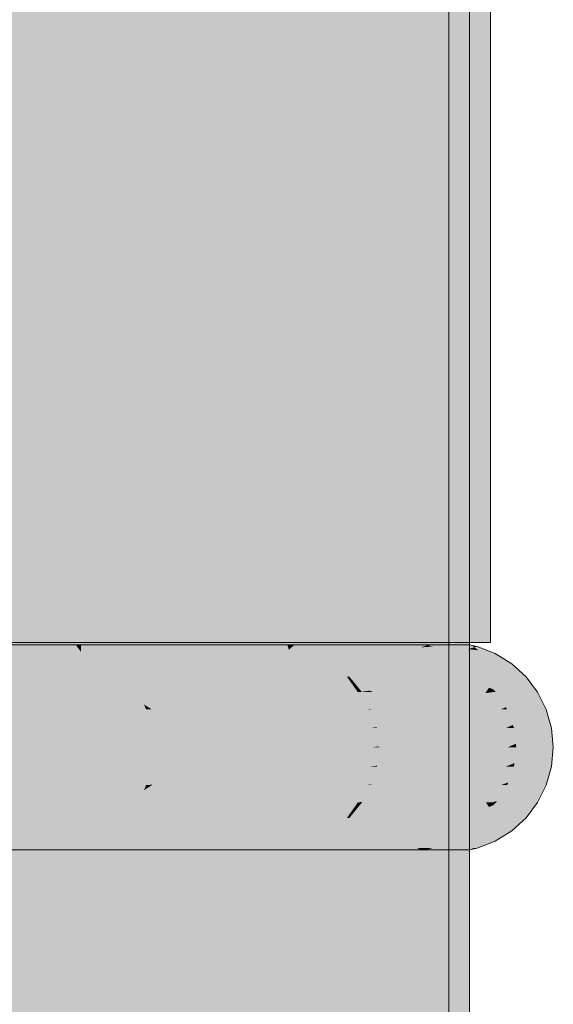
# Model space of a CAD drawing. Extents: x -299 to 601, y -39 to 381.
# Tile 140 of 252: x -132.85 to -132.595, y 143.136 to 143.606. Entities that reach past the tile are written whole.
import ezdxf

# ---------------------------------------------------------------- set-up
doc = ezdxf.new("R2010")
doc.units = 0
doc.layers.get('0').update_dxf_attribs({"lineweight": 35})
for name, color, linetype, lineweight, true_color in [('L_Bauteil', 7, 'Continuous', 5, 0xababab), ('L_Bauteil-Shading', 7, 'Continuous', 5, 0xababab), ('L_Zuluft', 6, 'Continuous', 5, 0xff00ff), ('L_Zuluft-Shading', 6, 'Continuous', 5, 0xff00ff)]:
    doc.layers.add(name, color=color, linetype=linetype, lineweight=lineweight, true_color=true_color)

# ---------------------------------------------------------------- blocks, each defined once
blk = doc.blocks.new('Shading-A06HSX5GNL', base_point=(-134.21442, 137.3093))
at = {"layer": 'L_Bauteil-Shading', "color": 253, "true_color": 0x9ca2aa}
for points in [[(-132.84406, 143.49028), (-132.84406, 144.30827), (-132.9816, 143.44373), (-132.99826, 144.30827)], [(-132.9816, 143.44373), (-132.98076, 143.40018), (-132.84406, 143.49028), (-132.84406, 143.44099)], [(-132.84406, 143.44099), (-132.98076, 143.40018), (-132.84406, 143.39745), (-132.98006, 143.36366)], [(-132.98006, 143.36366), (-132.97379, 143.03857), (-132.84406, 143.39745), (-132.84406, 142.93602)]]:
    blk.add_solid(points, dxfattribs=at)
at = {"layer": 'L_Bauteil-Shading', "color": 252, "true_color": 0x8c9299}
for points in [[(-132.83241, 143.49605), (-132.84406, 144.30827), (-132.84406, 143.49028)], [(-132.72946, 143.54706), (-132.72946, 144.30827), (-132.83241, 143.49605), (-132.84406, 144.30827)], [(-132.84294, 143.64503), (-132.79768, 143.50949), (-132.81589, 144.30827), (-132.76225, 143.98936)], [(-132.79768, 143.50949), (-132.73871, 143.33286), (-132.76225, 143.98936), (-132.73871, 143.84932)], [(-132.85237, 143.33537), (-132.83815, 143.30798), (-132.85237, 143.67325), (-132.84294, 143.64503)], [(-132.83815, 143.30798), (-132.81575, 143.26482), (-132.84294, 143.64503), (-132.79768, 143.50949)], [(-132.83241, 143.49605), (-132.83171, 143.44664), (-132.72946, 143.54706), (-132.72946, 143.49352)], [(-132.81575, 143.26482), (-132.73871, 143.11633), (-132.79768, 143.50949), (-132.73871, 143.33286)], [(-132.84406, 143.49028), (-132.84406, 143.44099), (-132.83241, 143.49605), (-132.83171, 143.44664)], [(-132.83171, 143.44664), (-132.82405, 142.91176), (-132.72946, 143.49352), (-132.72946, 142.79697)], [(-132.84406, 143.44099), (-132.84406, 142.93602), (-132.83171, 143.44664), (-132.82405, 142.91176)], [(-132.85237, 143.30411), (-132.83774, 143.27814), (-132.85237, 143.33537), (-132.83815, 143.30798)], [(-132.83774, 143.27814), (-132.81743, 143.2421), (-132.83815, 143.30798), (-132.81575, 143.26482)], [(-132.85237, 143.14163), (-132.83548, 143.1199), (-132.85237, 143.30411), (-132.83774, 143.27814)], [(-132.82724, 143.1093), (-132.81743, 143.2421), (-132.83548, 143.1199), (-132.83774, 143.27814)], [(-132.81743, 143.2421), (-132.73871, 143.10237), (-132.81575, 143.26482), (-132.73871, 143.11633)], [(-132.82724, 143.1093), (-132.73871, 142.99539), (-132.81743, 143.2421), (-132.73871, 143.10237)], [(-132.85237, 143.07436), (-132.83458, 143.05594), (-132.85237, 143.14163), (-132.83548, 143.1199)]]:
    blk.add_solid(points, dxfattribs=at)
at = {"layer": 'L_Bauteil-Shading', "color": 8, "true_color": 0x7b8086}
for points in [[(-132.72404, 144.29883), (-132.73871, 144.30827), (-132.67851, 143.21826), (-132.70901, 143.53813)], [(-132.70901, 143.53813), (-132.73871, 144.30827), (-132.72121, 143.66591)], [(-132.72946, 144.30827), (-132.72946, 143.54706), (-132.72435, 143.72862), (-132.72435, 143.55136)], [(-132.72435, 144.30827), (-132.71884, 143.30785), (-132.65891, 144.30827), (-132.65891, 143.30696)], [(-132.72435, 143.72862), (-132.72064, 143.30788), (-132.72435, 144.30827), (-132.71884, 143.30785)], [(-132.66872, 143.11559), (-132.66872, 144.26315), (-132.67851, 143.21826), (-132.72404, 144.29883)], [(-132.73871, 143.33286), (-132.72975, 143.28561), (-132.73871, 143.84932), (-132.73428, 143.80296)], [(-132.72975, 143.28561), (-132.70767, 143.16902), (-132.73428, 143.80296), (-132.72121, 143.66591)], [(-132.72435, 143.72862), (-132.72435, 143.30792), (-132.72064, 143.30788)], [(-132.70767, 143.16902), (-132.6915, 143.08362), (-132.72121, 143.66591), (-132.70901, 143.53813)], [(-132.72946, 143.54706), (-132.72946, 142.79697), (-132.72435, 143.55136), (-132.72435, 142.78603)], [(-132.70901, 143.53813), (-132.6915, 143.08362), (-132.66872, 143.11559), (-132.66872, 142.96329)], [(-132.73871, 143.11633), (-132.72795, 143.07986), (-132.73871, 143.33286), (-132.72975, 143.28561)], [(-132.72064, 143.30788), (-132.72435, 143.30792), (-132.71977, 143.20871), (-132.72435, 143.20863)], [(-132.71884, 143.30785), (-132.72064, 143.30788), (-132.71831, 143.20872), (-132.71977, 143.20871)], [(-132.65891, 143.30696), (-132.71884, 143.30785), (-132.65891, 143.20959), (-132.71831, 143.20872)], [(-132.72795, 143.07986), (-132.70293, 142.99495), (-132.72975, 143.28561), (-132.70767, 143.16902)], [(-132.72435, 143.20863), (-132.72435, 142.78603), (-132.71977, 143.20871), (-132.71588, 142.76791)], [(-132.71977, 143.20871), (-132.71588, 142.76791), (-132.71831, 143.20872)], [(-132.71831, 143.20872), (-132.71588, 142.76791), (-132.65891, 143.20959), (-132.65891, 142.64607)], [(-132.70293, 142.99495), (-132.68585, 142.93697), (-132.70767, 143.16902), (-132.6915, 143.08362)]]:
    blk.add_solid(points, dxfattribs=at)
at = {"layer": 'L_Bauteil-Shading', "color": 251, "true_color": 0x686d72}
for points in [[(-132.66855, 144.25389), (-132.65245, 143.32668), (-132.64508, 144.30827), (-132.64508, 143.31993)], [(-132.64206, 143.31447), (-132.65891, 144.30827), (-132.65451, 143.30893)], [(-132.63507, 144.30827), (-132.65891, 144.30827), (-132.63507, 143.31757), (-132.64206, 143.31447)], [(-132.65451, 143.30893), (-132.65891, 144.30827), (-132.65593, 143.30829)], [(-132.65593, 143.30829), (-132.65891, 144.30827), (-132.65891, 143.30696)], [(-132.66481, 142.98978), (-132.66855, 144.25389), (-132.66872, 143.11559), (-132.66872, 144.26315)], [(-132.65518, 142.75287), (-132.6534, 142.74283), (-132.65576, 142.75842), (-132.66855, 144.25389)], [(-132.66855, 144.25389), (-132.64761, 142.71715), (-132.64761, 143.04858)], [(-132.66855, 144.25389), (-132.6534, 142.74283), (-132.64761, 142.71715), (-132.64986, 142.72289)], [(-132.65921, 142.80869), (-132.66855, 144.25389), (-132.66481, 142.98978)], [(-132.65921, 142.80869), (-132.65665, 142.767), (-132.66855, 144.25389), (-132.65576, 142.75842)], [(-132.64508, 143.31993), (-132.65245, 143.32668), (-132.64508, 143.19664), (-132.6501, 143.19202)], [(-132.64206, 143.31447), (-132.63507, 142.90225), (-132.63507, 143.31757)], [(-132.63507, 142.90225), (-132.64206, 143.31447), (-132.65137, 142.59648), (-132.65451, 143.30893)], [(-132.70576, 143.30637), (-132.71538, 143.30637), (-132.68759, 143.30424), (-132.70735, 143.30304)], [(-132.68759, 143.30424), (-132.65819, 143.30603), (-132.70576, 143.30637), (-132.65739, 143.30637)], [(-132.68759, 143.30424), (-132.66478, 143.30316), (-132.66096, 143.30586)], [(-132.66507, 143.30304), (-132.6441, 143.30304), (-132.65819, 143.30603), (-132.65257, 143.30637)], [(-132.66478, 143.30316), (-132.65819, 143.30603), (-132.66096, 143.30586)], [(-132.65891, 142.64607), (-132.65385, 142.61281), (-132.65891, 143.30696), (-132.65593, 143.30829)], [(-132.65819, 143.30603), (-132.65257, 143.30637), (-132.65739, 143.30637)], [(-132.65385, 142.61281), (-132.65137, 142.59648), (-132.65593, 143.30829), (-132.65451, 143.30893)], [(-132.68759, 143.30424), (-132.70735, 143.30304), (-132.67732, 143.30304)], [(-132.68759, 143.30424), (-132.67732, 143.30304), (-132.66478, 143.30316), (-132.66507, 143.30304)], [(-132.67732, 143.21352), (-132.70735, 143.21352), (-132.69939, 143.21094), (-132.71538, 143.21019)], [(-132.69939, 143.21094), (-132.70576, 143.21019), (-132.66367, 143.2126), (-132.66023, 143.21019)], [(-132.69939, 143.21094), (-132.66302, 143.21263), (-132.67732, 143.21352), (-132.66507, 143.21352)], [(-132.66302, 143.21263), (-132.6441, 143.21352), (-132.66507, 143.21352)], [(-132.66023, 143.21019), (-132.65739, 143.21019), (-132.66367, 143.2126), (-132.66302, 143.21263)], [(-132.65739, 143.21019), (-132.65257, 143.21019), (-132.66302, 143.21263), (-132.6441, 143.21352)], [(-132.69939, 143.21094), (-132.71538, 143.21019), (-132.70576, 143.21019)], [(-132.6501, 143.19202), (-132.64508, 142.90225), (-132.64508, 143.19664)]]:
    blk.add_solid(points, dxfattribs=at)
at = {"layer": 'L_Bauteil-Shading', "color": 8, "true_color": 0x6d7177}
for points in [[(-132.8454, 143.30637), (-132.84406, 143.30649), (-132.95598, 143.30637), (-132.87259, 143.30693)], [(-132.83548, 143.30717), (-132.83427, 143.30727), (-132.87259, 143.30693), (-132.89464, 143.30727)], [(-132.84406, 143.30649), (-132.83548, 143.30717), (-132.87259, 143.30693)], [(-132.81767, 143.30637), (-132.8208, 143.30727), (-132.8454, 143.30637), (-132.83548, 143.30717)], [(-132.8208, 143.30727), (-132.83427, 143.30727), (-132.83548, 143.30717)], [(-132.67732, 143.30304), (-132.70735, 143.30304), (-132.66679, 143.30107), (-132.70004, 143.29819)], [(-132.66679, 143.30107), (-132.70004, 143.29819), (-132.65138, 143.29819)], [(-132.66507, 143.30304), (-132.67732, 143.30304), (-132.66766, 143.30122)], [(-132.66679, 143.30107), (-132.6441, 143.30304), (-132.66766, 143.30122), (-132.66507, 143.30304)], [(-132.6364, 143.29819), (-132.6441, 143.30304), (-132.65138, 143.29819), (-132.66679, 143.30107)], [(-132.65138, 143.21838), (-132.70004, 143.21838), (-132.66002, 143.21677), (-132.70735, 143.21352)], [(-132.66002, 143.21677), (-132.70735, 143.21352), (-132.67732, 143.21352)], [(-132.66507, 143.21352), (-132.66002, 143.21677), (-132.66766, 143.21533)], [(-132.66507, 143.21352), (-132.6441, 143.21352), (-132.66002, 143.21677), (-132.6364, 143.21838)], [(-132.6364, 143.21838), (-132.65138, 143.21838), (-132.66002, 143.21677)], [(-132.67732, 143.21352), (-132.66507, 143.21352), (-132.66766, 143.21533)], [(-132.95598, 143.21019), (-132.95871, 143.20929), (-132.8454, 143.21019), (-132.84337, 143.21002)], [(-132.84337, 143.21002), (-132.85045, 143.20998), (-132.83427, 143.20929), (-132.89464, 143.20929)], [(-132.84337, 143.21002), (-132.81767, 143.21019), (-132.8454, 143.21019)], [(-132.83427, 143.20929), (-132.8208, 143.20929), (-132.84337, 143.21002), (-132.81767, 143.21019)]]:
    blk.add_solid(points, dxfattribs=at)
at = {"layer": 'L_Bauteil-Shading', "color": 8, "true_color": 0x74797f}
for points in [[(-132.8454, 143.30637), (-132.95598, 143.30637), (-132.84973, 143.30582), (-132.95592, 143.30634)], [(-132.95592, 143.30634), (-132.94963, 143.30304), (-132.84126, 143.30577)], [(-132.81036, 143.30304), (-132.8161, 143.30565), (-132.94963, 143.30304), (-132.84126, 143.30577)], [(-132.84126, 143.30577), (-132.81767, 143.30637), (-132.84973, 143.30582), (-132.8454, 143.30637)], [(-132.8161, 143.30565), (-132.81767, 143.30637), (-132.84126, 143.30577)], [(-132.68912, 143.28783), (-132.69249, 143.29196), (-132.69141, 143.28874), (-132.69368, 143.29196)], [(-132.68285, 143.28531), (-132.6297, 143.29196), (-132.68912, 143.28783), (-132.69249, 143.29196)], [(-132.6824, 143.28513), (-132.6297, 143.29196), (-132.68285, 143.28531)], [(-132.6297, 143.29196), (-132.6824, 143.28513), (-132.62726, 143.28461), (-132.68108, 143.28461)], [(-132.6297, 143.29196), (-132.62726, 143.28461), (-132.62582, 143.28674)], [(-132.68669, 143.28482), (-132.68912, 143.28783), (-132.68849, 143.28461), (-132.69141, 143.28874)], [(-132.68669, 143.28482), (-132.68285, 143.28531), (-132.68912, 143.28783)], [(-132.62726, 143.28461), (-132.62424, 143.28461), (-132.62582, 143.28674)], [(-132.68669, 143.28482), (-132.68849, 143.28461), (-132.68651, 143.28461)], [(-132.68669, 143.28482), (-132.68651, 143.28461), (-132.68285, 143.28531), (-132.6824, 143.28513)], [(-132.6824, 143.28513), (-132.68651, 143.28461), (-132.68108, 143.28461)], [(-132.69249, 143.22459), (-132.6297, 143.22459), (-132.62706, 143.23166), (-132.62582, 143.22981)], [(-132.69249, 143.22459), (-132.62706, 143.23166), (-132.69237, 143.22473)], [(-132.68912, 143.22874), (-132.69237, 143.22473), (-132.62726, 143.23196), (-132.62706, 143.23166)], [(-132.68912, 143.22874), (-132.68651, 143.23196), (-132.69141, 143.22783), (-132.68849, 143.23196)], [(-132.68912, 143.22874), (-132.62726, 143.23196), (-132.68108, 143.23196)], [(-132.68651, 143.23196), (-132.68912, 143.22874), (-132.68108, 143.23196)], [(-132.62706, 143.23166), (-132.62424, 143.23196), (-132.62726, 143.23196)], [(-132.62582, 143.22981), (-132.62424, 143.23196), (-132.62706, 143.23166)], [(-132.69237, 143.22473), (-132.68912, 143.22874), (-132.69368, 143.22459), (-132.69141, 143.22783)], [(-132.69237, 143.22473), (-132.69368, 143.22459), (-132.69249, 143.22459)], [(-132.94963, 143.21352), (-132.95598, 143.21019), (-132.81036, 143.21352)], [(-132.8161, 143.21091), (-132.81036, 143.21352), (-132.95424, 143.21024)], [(-132.95598, 143.21019), (-132.8454, 143.21019), (-132.95424, 143.21024), (-132.84973, 143.21074)], [(-132.8454, 143.21019), (-132.81767, 143.21019), (-132.84973, 143.21074), (-132.8161, 143.21091)]]:
    blk.add_solid(points, dxfattribs=at)
at = {"layer": 'L_Bauteil-Shading', "color": 253, "true_color": 0x999fa7}
for points in [[(-132.87289, 143.27026), (-132.83714, 143.29565), (-132.87289, 143.30727), (-132.84639, 143.30727)], [(-132.84639, 143.30727), (-132.83714, 143.29565), (-132.82332, 143.30727), (-132.82246, 143.30609)], [(-132.83714, 143.29565), (-132.8208, 143.27515), (-132.82246, 143.30609), (-132.8208, 143.30383)], [(-132.82246, 143.30609), (-132.8208, 143.30727), (-132.82332, 143.30727)], [(-132.8208, 143.30383), (-132.8208, 143.30727), (-132.82246, 143.30609)], [(-132.87289, 143.25757), (-132.83714, 143.29565), (-132.87289, 143.27026)], [(-132.83714, 143.29565), (-132.87289, 143.25757), (-132.8208, 143.20929), (-132.87289, 143.20929)], [(-132.83714, 143.29565), (-132.8208, 143.20929), (-132.8208, 143.27515)]]:
    blk.add_solid(points, dxfattribs=at)
at = {"layer": 'L_Bauteil-Shading', "color": 252, "true_color": 0x8a8f97}
for points in [[(-132.8208, 143.30383), (-132.72217, 143.30727), (-132.8208, 143.30727)], [(-132.8208, 143.30383), (-132.7896, 143.23927), (-132.72217, 143.30727), (-132.72141, 143.30478)], [(-132.72141, 143.30478), (-132.71881, 143.30727), (-132.72217, 143.30727)], [(-132.71881, 143.29645), (-132.71881, 143.30727), (-132.72141, 143.30478)], [(-132.79784, 143.23137), (-132.7896, 143.23927), (-132.8208, 143.27515), (-132.8208, 143.30383)], [(-132.7896, 143.23927), (-132.71881, 143.29645), (-132.72141, 143.30478)], [(-132.7896, 143.23927), (-132.7751, 143.20929), (-132.71881, 143.29645), (-132.71881, 143.20929)], [(-132.8208, 143.27515), (-132.8208, 143.20929), (-132.79784, 143.23137)], [(-132.78624, 143.20929), (-132.7751, 143.20929), (-132.79784, 143.23137), (-132.7896, 143.23927)], [(-132.79784, 143.23137), (-132.8208, 143.20929), (-132.78624, 143.20929)]]:
    blk.add_solid(points, dxfattribs=at)
at = {"layer": 'L_Bauteil-Shading', "color": 8, "true_color": 0x696e73}
for points in [[(-132.76724, 143.30727), (-132.8208, 143.30727), (-132.74896, 143.30699), (-132.81767, 143.30637)], [(-132.81767, 143.30637), (-132.74141, 143.30637), (-132.74896, 143.30699), (-132.7328, 143.30675)], [(-132.7234, 143.30724), (-132.7236, 143.30727), (-132.74896, 143.30699), (-132.76724, 143.30727)], [(-132.7328, 143.30675), (-132.72742, 143.30699), (-132.74896, 143.30699), (-132.72589, 143.30721)], [(-132.71922, 143.30637), (-132.72318, 143.30717), (-132.74141, 143.30637)], [(-132.72742, 143.30699), (-132.72318, 143.30717), (-132.72589, 143.30721), (-132.7234, 143.30724)], [(-132.71881, 143.30727), (-132.7236, 143.30727), (-132.7234, 143.30724)], [(-132.71538, 143.30637), (-132.71881, 143.30727), (-132.71922, 143.30637), (-132.7234, 143.30724)], [(-132.74141, 143.21019), (-132.81767, 143.21019), (-132.73721, 143.21001), (-132.8208, 143.20929)], [(-132.7328, 143.20981), (-132.73721, 143.21001), (-132.76724, 143.20929), (-132.8208, 143.20929)], [(-132.72543, 143.20929), (-132.72742, 143.20956), (-132.76724, 143.20929), (-132.7328, 143.20981)], [(-132.71922, 143.21019), (-132.74141, 143.21019), (-132.71939, 143.21016), (-132.73721, 143.21001)], [(-132.71939, 143.21016), (-132.73721, 143.21001), (-132.72318, 143.20938)], [(-132.72318, 143.20938), (-132.72742, 143.20956), (-132.7236, 143.20929), (-132.72543, 143.20929)], [(-132.7236, 143.20929), (-132.71881, 143.20929), (-132.71939, 143.21016), (-132.71538, 143.21019)], [(-132.71939, 143.21016), (-132.71538, 143.21019), (-132.71922, 143.21019)]]:
    blk.add_solid(points, dxfattribs=at)
at = {"layer": 'L_Bauteil-Shading', "color": 8, "true_color": 0x6e7379}
for points in [[(-132.8161, 143.30565), (-132.74547, 143.30609), (-132.81767, 143.30637), (-132.74141, 143.30637)], [(-132.7982, 143.30347), (-132.7673, 143.30455), (-132.8161, 143.30565), (-132.74547, 143.30609)], [(-132.8161, 143.30565), (-132.81036, 143.30304), (-132.7982, 143.30347)], [(-132.78876, 143.30304), (-132.70898, 143.30304), (-132.7673, 143.30455), (-132.71884, 143.30624)], [(-132.7673, 143.30455), (-132.71884, 143.30624), (-132.74547, 143.30609)], [(-132.74547, 143.30609), (-132.71884, 143.30624), (-132.74141, 143.30637), (-132.71922, 143.30637)], [(-132.71538, 143.30637), (-132.71922, 143.30637), (-132.71884, 143.30624)], [(-132.70735, 143.30304), (-132.71538, 143.30637), (-132.70898, 143.30304), (-132.71884, 143.30624)], [(-132.7982, 143.30347), (-132.81036, 143.30304), (-132.79472, 143.30304)], [(-132.79472, 143.30304), (-132.78876, 143.30304), (-132.7982, 143.30347), (-132.7673, 143.30455)], [(-132.81767, 143.21019), (-132.76431, 143.21181), (-132.8161, 143.21091), (-132.76799, 143.21207)], [(-132.76431, 143.21181), (-132.81767, 143.21019), (-132.74141, 143.21019)], [(-132.8161, 143.21091), (-132.76799, 143.21207), (-132.79472, 143.21352), (-132.78876, 143.21352)], [(-132.79472, 143.21352), (-132.81036, 143.21352), (-132.8161, 143.21091)], [(-132.76799, 143.21207), (-132.70915, 143.21347), (-132.78876, 143.21352), (-132.70898, 143.21352)], [(-132.76431, 143.21181), (-132.70915, 143.21347), (-132.76799, 143.21207)], [(-132.71922, 143.21019), (-132.70915, 143.21347), (-132.74141, 143.21019), (-132.76431, 143.21181)], [(-132.71538, 143.21019), (-132.70735, 143.21352), (-132.71922, 143.21019), (-132.70915, 143.21347)], [(-132.70735, 143.21352), (-132.70898, 143.21352), (-132.70915, 143.21347)]]:
    blk.add_solid(points, dxfattribs=at)
at = {"layer": 'L_Bauteil-Shading', "color": 8, "true_color": 0x797e85}
for points in [[(-132.7067, 143.22824), (-132.71881, 143.30727), (-132.71881, 143.29645)], [(-132.7067, 143.22824), (-132.67426, 143.27901), (-132.71881, 143.30727), (-132.67679, 143.30727)], [(-132.67679, 143.30727), (-132.67426, 143.27901), (-132.67241, 143.30727), (-132.67146, 143.28337)], [(-132.67146, 143.28337), (-132.65619, 143.30727), (-132.67241, 143.30727)], [(-132.66895, 143.21971), (-132.65619, 143.30727), (-132.67146, 143.28337)], [(-132.66895, 143.21971), (-132.66801, 143.20929), (-132.65619, 143.30727), (-132.65619, 143.20929)], [(-132.71881, 143.29645), (-132.71881, 143.20929), (-132.7067, 143.22824)], [(-132.67426, 143.27901), (-132.66895, 143.21971), (-132.67146, 143.28337)], [(-132.70332, 143.20929), (-132.66801, 143.20929), (-132.7067, 143.22824), (-132.67426, 143.27901)], [(-132.7067, 143.22824), (-132.71881, 143.20929), (-132.70332, 143.20929)]]:
    blk.add_solid(points, dxfattribs=at)
at = {"layer": 'L_Bauteil-Shading', "color": 251, "true_color": 0x65696f}
for points in [[(-132.71794, 143.30727), (-132.71881, 143.30727), (-132.70741, 143.30649), (-132.71538, 143.30637)], [(-132.65619, 143.30727), (-132.71794, 143.30727), (-132.70741, 143.30649)], [(-132.70741, 143.30649), (-132.71538, 143.30637), (-132.70576, 143.30637)], [(-132.70576, 143.30637), (-132.65619, 143.30727), (-132.70741, 143.30649)], [(-132.70576, 143.30637), (-132.65739, 143.30637), (-132.65619, 143.30727), (-132.65511, 143.30701)], [(-132.65739, 143.30637), (-132.65257, 143.30637), (-132.65511, 143.30701)], [(-132.6364, 143.29819), (-132.6297, 143.29196), (-132.61494, 143.29819)], [(-132.61494, 143.29819), (-132.6297, 143.29196), (-132.60812, 143.29196)], [(-132.6297, 143.22459), (-132.6364, 143.21838), (-132.60812, 143.22459)], [(-132.60812, 143.22459), (-132.6364, 143.21838), (-132.61494, 143.21838)], [(-132.71538, 143.21019), (-132.71881, 143.20929), (-132.70576, 143.21019), (-132.71776, 143.2093)], [(-132.66002, 143.21008), (-132.71881, 143.20929), (-132.65822, 143.20929)], [(-132.66023, 143.21019), (-132.70576, 143.21019), (-132.66002, 143.21008), (-132.71776, 143.2093)], [(-132.65739, 143.21019), (-132.66023, 143.21019), (-132.65717, 143.21013), (-132.66002, 143.21008)], [(-132.65717, 143.21013), (-132.66002, 143.21008), (-132.65619, 143.20929), (-132.65822, 143.20929)], [(-132.65717, 143.21013), (-132.65257, 143.21019), (-132.65739, 143.21019)], [(-132.65511, 143.20956), (-132.65257, 143.21019), (-132.65717, 143.21013)], [(-132.65717, 143.21013), (-132.65619, 143.20929), (-132.65511, 143.20956)]]:
    blk.add_solid(points, dxfattribs=at)
at = {"layer": 'L_Bauteil-Shading', "color": 251, "true_color": 0x686c72}
for points in [[(-132.64169, 143.30727), (-132.65619, 143.30727), (-132.64122, 143.27873), (-132.65619, 143.20929)], [(-132.63507, 143.30727), (-132.64169, 143.30727), (-132.64122, 143.27873)], [(-132.63507, 143.20929), (-132.63507, 143.30727), (-132.64009, 143.20929), (-132.64122, 143.27873)], [(-132.64122, 143.27873), (-132.65619, 143.20929), (-132.64009, 143.20929)], [(-132.61388, 143.26747), (-132.61771, 143.26747), (-132.61298, 143.25999), (-132.61687, 143.25829)], [(-132.59593, 143.26747), (-132.61388, 143.26747), (-132.61298, 143.25999)], [(-132.59508, 143.25829), (-132.59593, 143.26747), (-132.61278, 143.25829), (-132.61298, 143.25999)], [(-132.61298, 143.25999), (-132.61687, 143.25829), (-132.61278, 143.25829)], [(-132.61278, 143.25829), (-132.61687, 143.25829), (-132.61368, 143.25073), (-132.61771, 143.2491)], [(-132.59593, 143.2491), (-132.59508, 143.25829), (-132.61388, 143.2491), (-132.61368, 143.25073)], [(-132.59508, 143.25829), (-132.61278, 143.25829), (-132.61368, 143.25073)], [(-132.61368, 143.25073), (-132.61771, 143.2491), (-132.61388, 143.2491)]]:
    blk.add_solid(points, dxfattribs=at)
at = {"layer": 'L_Bauteil-Shading', "color": 251, "true_color": 0x61656a}
for points in [[(-132.63507, 143.30727), (-132.65619, 143.30727), (-132.64897, 143.30655), (-132.65511, 143.30701)], [(-132.65511, 143.30701), (-132.65257, 143.30637), (-132.64897, 143.30655)], [(-132.64897, 143.30655), (-132.65257, 143.30637), (-132.64641, 143.30637)], [(-132.64641, 143.30637), (-132.63324, 143.30637), (-132.64897, 143.30655), (-132.63507, 143.30727)], [(-132.63324, 143.30637), (-132.63139, 143.30637), (-132.63507, 143.30727)], [(-132.64641, 143.21019), (-132.65511, 143.20956), (-132.63338, 143.21011), (-132.65619, 143.20929)], [(-132.65619, 143.20929), (-132.63507, 143.20929), (-132.63338, 143.21011)], [(-132.65257, 143.21019), (-132.65511, 143.20956), (-132.64641, 143.21019)], [(-132.64641, 143.21019), (-132.63338, 143.21011), (-132.63324, 143.21019)], [(-132.63507, 143.20929), (-132.63139, 143.21019), (-132.63338, 143.21011)], [(-132.63338, 143.21011), (-132.63139, 143.21019), (-132.63324, 143.21019)]]:
    blk.add_solid(points, dxfattribs=at)
at = {"layer": 'L_Bauteil-Shading', "color": 251, "true_color": 0x62666b}
for points in [[(-132.64641, 143.30637), (-132.65257, 143.30637), (-132.63597, 143.30518), (-132.6441, 143.30304)], [(-132.63597, 143.30518), (-132.63277, 143.30602), (-132.64641, 143.30637), (-132.63324, 143.30637)], [(-132.63597, 143.30518), (-132.63095, 143.3046), (-132.63277, 143.30602)], [(-132.63277, 143.30602), (-132.63139, 143.30637), (-132.63324, 143.30637)], [(-132.63095, 143.3046), (-132.62508, 143.30392), (-132.63277, 143.30602), (-132.63139, 143.30637)], [(-132.62279, 143.30304), (-132.62508, 143.30392), (-132.6441, 143.30304), (-132.63597, 143.30518)], [(-132.6441, 143.21352), (-132.65257, 143.21019), (-132.62279, 143.21352)], [(-132.62508, 143.21263), (-132.62279, 143.21352), (-132.64641, 143.21019), (-132.65257, 143.21019)], [(-132.64641, 143.21019), (-132.63324, 143.21019), (-132.63095, 143.21196)], [(-132.63324, 143.21019), (-132.63139, 143.21019), (-132.63095, 143.21196), (-132.62508, 143.21263)]]:
    blk.add_solid(points, dxfattribs=at)
at = {"layer": 'L_Bauteil-Shading', "color": 252, "true_color": 0x7d8389}
for points in [[(-132.81036, 143.30304), (-132.94963, 143.30304), (-132.94168, 143.29826), (-132.94467, 143.29889)], [(-132.8037, 143.29819), (-132.81036, 143.30304), (-132.9413, 143.29819), (-132.94168, 143.29826)], [(-132.8037, 143.21838), (-132.9413, 143.21838), (-132.94963, 143.21352), (-132.94467, 143.21768)], [(-132.8037, 143.21838), (-132.94963, 143.21352), (-132.81036, 143.21352)]]:
    blk.add_solid(points, dxfattribs=at)
at = {"layer": 'L_Bauteil-Shading', "color": 8, "true_color": 0x757a81}
for points in [[(-132.79472, 143.30304), (-132.81036, 143.30304), (-132.77681, 143.29953), (-132.8037, 143.29819)], [(-132.70883, 143.30296), (-132.70898, 143.30304), (-132.77681, 143.29953), (-132.79472, 143.30304)], [(-132.76987, 143.29819), (-132.70883, 143.30296), (-132.77681, 143.29953)], [(-132.76987, 143.29819), (-132.70004, 143.29819), (-132.70883, 143.30296), (-132.70146, 143.29913)], [(-132.70735, 143.30304), (-132.70898, 143.30304), (-132.70883, 143.30296)], [(-132.70146, 143.29913), (-132.70735, 143.30304), (-132.70883, 143.30296)], [(-132.8037, 143.29819), (-132.76987, 143.29819), (-132.77681, 143.29953)], [(-132.76987, 143.21838), (-132.8037, 143.21838), (-132.79018, 143.21442), (-132.81036, 143.21352)], [(-132.70004, 143.21838), (-132.76987, 143.21838), (-132.79018, 143.21442)], [(-132.70898, 143.21352), (-132.70146, 143.21744), (-132.79018, 143.21442), (-132.70004, 143.21838)], [(-132.70735, 143.21352), (-132.70146, 143.21744), (-132.70898, 143.21352)], [(-132.79018, 143.21442), (-132.81036, 143.21352), (-132.79472, 143.21352)], [(-132.70898, 143.21352), (-132.79018, 143.21442), (-132.79472, 143.21352)]]:
    blk.add_solid(points, dxfattribs=at)
at = {"layer": 'L_Bauteil-Shading', "color": 251, "true_color": 0x64686d}
for points in [[(-132.6441, 143.30304), (-132.6364, 143.29819), (-132.62279, 143.30304)], [(-132.62279, 143.30304), (-132.6364, 143.29819), (-132.61494, 143.29819)], [(-132.6364, 143.21838), (-132.6441, 143.21352), (-132.61494, 143.21838)], [(-132.61494, 143.21838), (-132.6441, 143.21352), (-132.62279, 143.21352)]]:
    blk.add_solid(points, dxfattribs=at)
at = {"layer": 'L_Bauteil-Shading', "color": 252, "true_color": 0x868b93}
for points in [[(-132.8037, 143.29819), (-132.9413, 143.29819), (-132.92337, 143.29268)], [(-132.7979, 143.29196), (-132.8037, 143.29819), (-132.92107, 143.29196), (-132.92337, 143.29268)], [(-132.8037, 143.21838), (-132.7979, 143.22459), (-132.9413, 143.21838), (-132.94089, 143.21851)], [(-132.7979, 143.22459), (-132.92107, 143.22459), (-132.94089, 143.21851)]]:
    blk.add_solid(points, dxfattribs=at)
at = {"layer": 'L_Bauteil-Shading', "color": 8, "true_color": 0x7c8187}
for points in [[(-132.76987, 143.29819), (-132.8037, 143.29819), (-132.75723, 143.29454), (-132.7979, 143.29196)], [(-132.70004, 143.29819), (-132.76987, 143.29819), (-132.75723, 143.29454)], [(-132.69368, 143.29196), (-132.70004, 143.29819), (-132.74826, 143.29196), (-132.75723, 143.29454)], [(-132.75723, 143.29454), (-132.7979, 143.29196), (-132.74826, 143.29196)], [(-132.74826, 143.22459), (-132.7979, 143.22459), (-132.7616, 143.22076), (-132.8037, 143.21838)], [(-132.7616, 143.22076), (-132.8037, 143.21838), (-132.76987, 143.21838)], [(-132.70004, 143.21838), (-132.69368, 143.22459), (-132.76987, 143.21838), (-132.7616, 143.22076)], [(-132.69368, 143.22459), (-132.74826, 143.22459), (-132.7616, 143.22076)]]:
    blk.add_solid(points, dxfattribs=at)
at = {"layer": 'L_Bauteil-Shading', "color": 8, "true_color": 0x71757b}
for points in [[(-132.69981, 143.29819), (-132.70004, 143.29819), (-132.69263, 143.29208), (-132.69368, 143.29196)], [(-132.69263, 143.29208), (-132.64716, 143.29701), (-132.69981, 143.29819), (-132.65138, 143.29819)], [(-132.69249, 143.29196), (-132.64716, 143.29701), (-132.69263, 143.29208)], [(-132.69249, 143.29196), (-132.6297, 143.29196), (-132.64716, 143.29701), (-132.63007, 143.2923)], [(-132.64716, 143.29701), (-132.6364, 143.29819), (-132.65138, 143.29819)], [(-132.63007, 143.2923), (-132.6364, 143.29819), (-132.64716, 143.29701)], [(-132.69263, 143.29208), (-132.69368, 143.29196), (-132.69249, 143.29196)], [(-132.63007, 143.22426), (-132.6297, 143.22459), (-132.65138, 143.21838), (-132.70004, 143.21838)], [(-132.69249, 143.22459), (-132.69368, 143.22459), (-132.6998, 143.2184), (-132.70004, 143.21838)], [(-132.6297, 143.22459), (-132.69249, 143.22459), (-132.6998, 143.2184)], [(-132.6364, 143.21838), (-132.63007, 143.22426), (-132.65138, 143.21838)]]:
    blk.add_solid(points, dxfattribs=at)
at = {"layer": 'L_Bauteil-Shading', "color": 252, "true_color": 0x8d939a}
for points in [[(-132.7979, 143.29196), (-132.92107, 143.29196), (-132.90781, 143.28604)], [(-132.79317, 143.28461), (-132.7979, 143.29196), (-132.90457, 143.28461), (-132.90781, 143.28604)], [(-132.7979, 143.22459), (-132.79317, 143.23196), (-132.92107, 143.22459), (-132.91881, 143.2256)], [(-132.79317, 143.23196), (-132.90457, 143.23196), (-132.91881, 143.2256)]]:
    blk.add_solid(points, dxfattribs=at)
at = {"layer": 'L_Bauteil-Shading', "color": 252, "true_color": 0x81868d}
for points in [[(-132.74826, 143.29196), (-132.7979, 143.29196), (-132.74005, 143.28853), (-132.79317, 143.28461)], [(-132.69368, 143.29196), (-132.74826, 143.29196), (-132.74005, 143.28853)], [(-132.73064, 143.28461), (-132.69368, 143.29196), (-132.74005, 143.28853)], [(-132.73064, 143.28461), (-132.70859, 143.28461), (-132.69368, 143.29196), (-132.69141, 143.28874)], [(-132.74005, 143.28853), (-132.79317, 143.28461), (-132.73064, 143.28461)], [(-132.70859, 143.28461), (-132.68849, 143.28461), (-132.69141, 143.28874)], [(-132.73064, 143.23196), (-132.79317, 143.23196), (-132.73874, 143.22858), (-132.7979, 143.22459)], [(-132.74826, 143.22459), (-132.69368, 143.22459), (-132.70419, 143.2309), (-132.69141, 143.22783)], [(-132.74826, 143.22459), (-132.70419, 143.2309), (-132.73874, 143.22858)], [(-132.73874, 143.22858), (-132.70419, 143.2309), (-132.73064, 143.23196), (-132.70859, 143.23196)], [(-132.70419, 143.2309), (-132.68849, 143.23196), (-132.70859, 143.23196)], [(-132.69141, 143.22783), (-132.68849, 143.23196), (-132.70419, 143.2309)], [(-132.73874, 143.22858), (-132.7979, 143.22459), (-132.74826, 143.22459)]]:
    blk.add_solid(points, dxfattribs=at)
at = {"layer": 'L_Bauteil-Shading', "color": 251, "true_color": 0x666a70}
for points in [[(-132.62369, 143.2859), (-132.62958, 143.29196), (-132.62582, 143.28674), (-132.6297, 143.29196)], [(-132.60812, 143.29196), (-132.62958, 143.29196), (-132.62299, 143.28517)], [(-132.60257, 143.28461), (-132.60812, 143.29196), (-132.62242, 143.28461), (-132.62299, 143.28517)], [(-132.62299, 143.28517), (-132.62369, 143.2859), (-132.62424, 143.28461), (-132.62582, 143.28674)], [(-132.62299, 143.28517), (-132.62424, 143.28461), (-132.62242, 143.28461)], [(-132.60257, 143.23196), (-132.6297, 143.22459), (-132.60812, 143.22459)], [(-132.62955, 143.22464), (-132.62369, 143.23065), (-132.6297, 143.22459), (-132.62582, 143.22981)], [(-132.60257, 143.23196), (-132.62242, 143.23196), (-132.62955, 143.22464)], [(-132.62369, 143.23065), (-132.62242, 143.23196), (-132.62582, 143.22981), (-132.62424, 143.23196)]]:
    blk.add_solid(points, dxfattribs=at)
at = {"layer": 'L_Bauteil-Shading', "color": 253, "true_color": 0x9399a0}
for points in [[(-132.86136, 143.28053), (-132.79317, 143.28461), (-132.90002, 143.28152), (-132.90457, 143.28461)], [(-132.79068, 143.27873), (-132.79317, 143.28461), (-132.86136, 143.28053)], [(-132.89236, 143.27634), (-132.78967, 143.27634), (-132.86136, 143.28053), (-132.79068, 143.27873)], [(-132.78967, 143.24022), (-132.89236, 143.24022), (-132.90181, 143.23383)], [(-132.79068, 143.23782), (-132.78967, 143.24022), (-132.86482, 143.23593)], [(-132.90457, 143.23196), (-132.79317, 143.23196), (-132.86482, 143.23593), (-132.79068, 143.23782)]]:
    blk.add_solid(points, dxfattribs=at)
at = {"layer": 'L_Bauteil-Shading', "color": 252, "true_color": 0x858b92}
for points in [[(-132.72583, 143.28156), (-132.73064, 143.28461), (-132.79068, 143.27873), (-132.79317, 143.28461)], [(-132.72583, 143.28156), (-132.71439, 143.28249), (-132.73064, 143.28461), (-132.70859, 143.28461)], [(-132.71439, 143.28249), (-132.72583, 143.28156), (-132.72258, 143.2795)], [(-132.71761, 143.27634), (-132.71439, 143.28249), (-132.72258, 143.2795)], [(-132.71761, 143.27634), (-132.68466, 143.27634), (-132.71439, 143.28249), (-132.68849, 143.28461)], [(-132.71439, 143.28249), (-132.68849, 143.28461), (-132.70859, 143.28461)], [(-132.72583, 143.28156), (-132.79068, 143.27873), (-132.78723, 143.27654)], [(-132.79068, 143.27873), (-132.78967, 143.27634), (-132.78723, 143.27654)], [(-132.73122, 143.27634), (-132.72258, 143.2795), (-132.78723, 143.27654), (-132.72583, 143.28156)], [(-132.71761, 143.27634), (-132.72258, 143.2795), (-132.73122, 143.27634)], [(-132.78723, 143.27654), (-132.78967, 143.27634), (-132.78691, 143.27634)], [(-132.73122, 143.27634), (-132.78723, 143.27654), (-132.78691, 143.27634)], [(-132.72319, 143.23729), (-132.73122, 143.24022), (-132.79068, 143.23782), (-132.78691, 143.24022)], [(-132.78691, 143.24022), (-132.78967, 143.24022), (-132.79068, 143.23782)], [(-132.72211, 143.23737), (-132.71761, 143.24022), (-132.72319, 143.23729), (-132.73122, 143.24022)], [(-132.68466, 143.24022), (-132.71761, 143.24022), (-132.72211, 143.23737)], [(-132.70859, 143.23196), (-132.68849, 143.23196), (-132.72211, 143.23737), (-132.68466, 143.24022)], [(-132.72319, 143.23729), (-132.79068, 143.23782), (-132.79317, 143.23196)], [(-132.72211, 143.23737), (-132.79317, 143.23196), (-132.73064, 143.23196)], [(-132.73064, 143.23196), (-132.70859, 143.23196), (-132.72258, 143.23706)], [(-132.70859, 143.23196), (-132.72211, 143.23737), (-132.72258, 143.23706)]]:
    blk.add_solid(points, dxfattribs=at)
at = {"layer": 'L_Bauteil-Shading', "color": 8, "true_color": 0x767b82}
for points in [[(-132.68651, 143.28461), (-132.68849, 143.28461), (-132.68225, 143.27667), (-132.68466, 143.27634)], [(-132.68651, 143.28461), (-132.68225, 143.27667), (-132.68108, 143.28461), (-132.67064, 143.27826)], [(-132.67064, 143.27826), (-132.62746, 143.28416), (-132.68108, 143.28461), (-132.62726, 143.28461)], [(-132.66748, 143.27634), (-132.63092, 143.27634), (-132.67064, 143.27826), (-132.62746, 143.28416)], [(-132.63092, 143.27634), (-132.62019, 143.27634), (-132.62746, 143.28416), (-132.62424, 143.28461)], [(-132.62746, 143.28416), (-132.62424, 143.28461), (-132.62726, 143.28461)], [(-132.68225, 143.27667), (-132.68208, 143.27634), (-132.67064, 143.27826), (-132.66748, 143.27634)], [(-132.68225, 143.27667), (-132.68466, 143.27634), (-132.68208, 143.27634)], [(-132.68208, 143.24022), (-132.68466, 143.24022), (-132.68637, 143.23222), (-132.68849, 143.23196)], [(-132.68208, 143.24022), (-132.68637, 143.23222), (-132.66748, 143.24022), (-132.67924, 143.23308)], [(-132.67924, 143.23308), (-132.63039, 143.23898), (-132.66748, 143.24022), (-132.63092, 143.24022)], [(-132.63039, 143.23898), (-132.62019, 143.24022), (-132.63092, 143.24022)], [(-132.62726, 143.23196), (-132.62424, 143.23196), (-132.63039, 143.23898), (-132.62019, 143.24022)], [(-132.68108, 143.23196), (-132.62726, 143.23196), (-132.67924, 143.23308), (-132.63039, 143.23898)], [(-132.68637, 143.23222), (-132.68849, 143.23196), (-132.68651, 143.23196)], [(-132.68637, 143.23222), (-132.68651, 143.23196), (-132.67924, 143.23308), (-132.68108, 143.23196)]]:
    blk.add_solid(points, dxfattribs=at)
at = {"layer": 'L_Bauteil-Shading', "color": 251, "true_color": 0x676b71}
for points in [[(-132.62242, 143.28461), (-132.62424, 143.28461), (-132.61783, 143.27745), (-132.62019, 143.27634)], [(-132.61783, 143.27745), (-132.61252, 143.27994), (-132.62242, 143.28461), (-132.62036, 143.28461)], [(-132.61252, 143.27994), (-132.60257, 143.28461), (-132.62036, 143.28461)], [(-132.60648, 143.27634), (-132.59845, 143.27634), (-132.61252, 143.27994), (-132.60257, 143.28461)], [(-132.61783, 143.27745), (-132.62019, 143.27634), (-132.61713, 143.27634)], [(-132.61713, 143.27634), (-132.60648, 143.27634), (-132.61783, 143.27745), (-132.61252, 143.27994)], [(-132.61713, 143.24022), (-132.62019, 143.24022), (-132.62195, 143.23268), (-132.62424, 143.23196)], [(-132.62195, 143.23268), (-132.61584, 143.23465), (-132.61713, 143.24022), (-132.60648, 143.24022)], [(-132.62036, 143.23196), (-132.60257, 143.23196), (-132.61584, 143.23465), (-132.59845, 143.24022)], [(-132.61584, 143.23465), (-132.59845, 143.24022), (-132.60648, 143.24022)], [(-132.62195, 143.23268), (-132.62424, 143.23196), (-132.62242, 143.23196)], [(-132.62242, 143.23196), (-132.62036, 143.23196), (-132.62195, 143.23268), (-132.61584, 143.23465)]]:
    blk.add_solid(points, dxfattribs=at)
at = {"layer": 'L_Bauteil-Shading', "color": 253, "true_color": 0x969da5}
for points in [[(-132.78967, 143.27634), (-132.89236, 143.27634), (-132.88716, 143.27017)], [(-132.78752, 143.26747), (-132.78967, 143.27634), (-132.88487, 143.26747), (-132.88716, 143.27017)], [(-132.78967, 143.24022), (-132.78752, 143.2491), (-132.89236, 143.24022), (-132.89021, 143.24277)], [(-132.78752, 143.2491), (-132.88487, 143.2491), (-132.89021, 143.24277)]]:
    blk.add_solid(points, dxfattribs=at)
at = {"layer": 'L_Bauteil-Shading', "color": 252, "true_color": 0x888e95}
for points in [[(-132.78691, 143.27634), (-132.78967, 143.27634), (-132.77953, 143.26816), (-132.78752, 143.26747)], [(-132.73849, 143.2717), (-132.73122, 143.27634), (-132.77953, 143.26816), (-132.78691, 143.27634)], [(-132.70961, 143.26747), (-132.71524, 143.2737), (-132.74512, 143.26747), (-132.73849, 143.2717)], [(-132.71524, 143.2737), (-132.71761, 143.27634), (-132.73849, 143.2717), (-132.73122, 143.27634)], [(-132.68466, 143.27634), (-132.71761, 143.27634), (-132.71524, 143.2737)], [(-132.68231, 143.26747), (-132.68466, 143.27634), (-132.70961, 143.26747), (-132.71524, 143.2737)], [(-132.77953, 143.26816), (-132.78752, 143.26747), (-132.77892, 143.26747)], [(-132.74512, 143.26747), (-132.73849, 143.2717), (-132.77892, 143.26747), (-132.77953, 143.26816)], [(-132.77892, 143.2491), (-132.78752, 143.2491), (-132.78668, 143.24046), (-132.78967, 143.24022)], [(-132.73792, 143.24449), (-132.74512, 143.2491), (-132.78668, 143.24046), (-132.77892, 143.2491)], [(-132.71181, 143.24666), (-132.70961, 143.2491), (-132.73792, 143.24449), (-132.74512, 143.2491)], [(-132.68466, 143.24022), (-132.68231, 143.2491), (-132.71761, 143.24022), (-132.71181, 143.24666)], [(-132.68231, 143.2491), (-132.70961, 143.2491), (-132.71181, 143.24666)], [(-132.73122, 143.24022), (-132.73792, 143.24449), (-132.78691, 143.24022), (-132.78668, 143.24046)], [(-132.71761, 143.24022), (-132.71181, 143.24666), (-132.73122, 143.24022), (-132.73792, 143.24449)], [(-132.78668, 143.24046), (-132.78967, 143.24022), (-132.78691, 143.24022)]]:
    blk.add_solid(points, dxfattribs=at)
at = {"layer": 'L_Bauteil-Shading', "color": 8, "true_color": 0x787d84}
for points in [[(-132.68208, 143.27634), (-132.68466, 143.27634), (-132.67949, 143.26787), (-132.68231, 143.26747)], [(-132.68208, 143.27634), (-132.67949, 143.26787), (-132.66748, 143.27634), (-132.66188, 143.27039)], [(-132.66188, 143.27039), (-132.63133, 143.27475), (-132.66748, 143.27634), (-132.63092, 143.27634)], [(-132.65913, 143.26747), (-132.63318, 143.26747), (-132.66188, 143.27039), (-132.63133, 143.27475)], [(-132.63318, 143.26747), (-132.61771, 143.26747), (-132.63133, 143.27475), (-132.62019, 143.27634)], [(-132.63133, 143.27475), (-132.62019, 143.27634), (-132.63092, 143.27634)], [(-132.67949, 143.26787), (-132.68231, 143.26747), (-132.67937, 143.26747)], [(-132.67949, 143.26787), (-132.67937, 143.26747), (-132.66188, 143.27039), (-132.65913, 143.26747)], [(-132.67937, 143.2491), (-132.68231, 143.2491), (-132.68198, 143.24057), (-132.68466, 143.24022)], [(-132.67937, 143.2491), (-132.68198, 143.24057), (-132.65913, 143.2491), (-132.66504, 143.24281)], [(-132.66504, 143.24281), (-132.63268, 143.24712), (-132.65913, 143.2491), (-132.63318, 143.2491)], [(-132.63268, 143.24712), (-132.61771, 143.2491), (-132.63318, 143.2491)], [(-132.63092, 143.24022), (-132.62019, 143.24022), (-132.63268, 143.24712), (-132.61771, 143.2491)], [(-132.66748, 143.24022), (-132.63092, 143.24022), (-132.66504, 143.24281), (-132.63268, 143.24712)], [(-132.68198, 143.24057), (-132.68466, 143.24022), (-132.68208, 143.24022)], [(-132.68198, 143.24057), (-132.68208, 143.24022), (-132.66504, 143.24281), (-132.66748, 143.24022)]]:
    blk.add_solid(points, dxfattribs=at)
at = {"layer": 'L_Bauteil-Shading', "color": 251, "true_color": 0x676c71}
for points in [[(-132.61713, 143.27634), (-132.62019, 143.27634), (-132.61443, 143.26898), (-132.61771, 143.26747)], [(-132.61443, 143.26898), (-132.60402, 143.27377), (-132.61713, 143.27634), (-132.60648, 143.27634)], [(-132.61388, 143.26747), (-132.59795, 143.26747), (-132.61443, 143.26898), (-132.60402, 143.27377)], [(-132.60402, 143.27377), (-132.59845, 143.27634), (-132.60648, 143.27634)], [(-132.59795, 143.26747), (-132.59593, 143.26747), (-132.60402, 143.27377), (-132.59845, 143.27634)], [(-132.61443, 143.26898), (-132.61771, 143.26747), (-132.61388, 143.26747)], [(-132.61388, 143.2491), (-132.61771, 143.2491), (-132.61665, 143.24152), (-132.62019, 143.24022)], [(-132.59593, 143.2491), (-132.61388, 143.2491), (-132.61665, 143.24152)], [(-132.60648, 143.24022), (-132.59845, 143.24022), (-132.59904, 143.24796), (-132.59593, 143.2491)], [(-132.61713, 143.24022), (-132.60648, 143.24022), (-132.61665, 143.24152), (-132.59904, 143.24796)], [(-132.61665, 143.24152), (-132.62019, 143.24022), (-132.61713, 143.24022)]]:
    blk.add_solid(points, dxfattribs=at)
at = {"layer": 'L_Bauteil-Shading', "color": 253, "true_color": 0x989fa7}
for points in [[(-132.78752, 143.26747), (-132.88487, 143.26747), (-132.88318, 143.26126)], [(-132.7868, 143.25829), (-132.78752, 143.26747), (-132.88235, 143.25829), (-132.88318, 143.26126)], [(-132.78752, 143.2491), (-132.7868, 143.25829), (-132.88487, 143.2491), (-132.88406, 143.25203)], [(-132.7868, 143.25829), (-132.88235, 143.25829), (-132.88406, 143.25203)]]:
    blk.add_solid(points, dxfattribs=at)
at = {"layer": 'L_Bauteil-Shading', "color": 252, "true_color": 0x898f96}
for points in [[(-132.77892, 143.26747), (-132.78752, 143.26747), (-132.77647, 143.25919), (-132.7868, 143.25829)], [(-132.74806, 143.26169), (-132.74512, 143.26747), (-132.77647, 143.25919), (-132.77892, 143.26747)], [(-132.70691, 143.25829), (-132.70892, 143.26512), (-132.7498, 143.25829), (-132.74806, 143.26169)], [(-132.70892, 143.26512), (-132.70961, 143.26747), (-132.74806, 143.26169), (-132.74512, 143.26747)], [(-132.68231, 143.26747), (-132.70961, 143.26747), (-132.70892, 143.26512)], [(-132.6815, 143.25829), (-132.68231, 143.26747), (-132.70691, 143.25829), (-132.70892, 143.26512)], [(-132.77647, 143.25919), (-132.7868, 143.25829), (-132.77621, 143.25829)], [(-132.7498, 143.25829), (-132.74806, 143.26169), (-132.77621, 143.25829), (-132.77647, 143.25919)], [(-132.77621, 143.25829), (-132.7868, 143.25829), (-132.77869, 143.24986), (-132.78752, 143.2491)], [(-132.74692, 143.25261), (-132.7498, 143.25829), (-132.77869, 143.24986), (-132.77621, 143.25829)], [(-132.70758, 143.25603), (-132.70691, 143.25829), (-132.74692, 143.25261), (-132.7498, 143.25829)], [(-132.70961, 143.2491), (-132.70758, 143.25603), (-132.74512, 143.2491), (-132.74692, 143.25261)], [(-132.68231, 143.2491), (-132.6815, 143.25829), (-132.70961, 143.2491), (-132.70758, 143.25603)], [(-132.6815, 143.25829), (-132.70691, 143.25829), (-132.70758, 143.25603)], [(-132.77869, 143.24986), (-132.78752, 143.2491), (-132.77892, 143.2491)], [(-132.74512, 143.2491), (-132.74692, 143.25261), (-132.77892, 143.2491), (-132.77869, 143.24986)]]:
    blk.add_solid(points, dxfattribs=at)
at = {"layer": 'L_Bauteil-Shading', "color": 8, "true_color": 0x797e84}
for points in [[(-132.67937, 143.26747), (-132.68231, 143.26747), (-132.6785, 143.25871), (-132.6815, 143.25829)], [(-132.67937, 143.26747), (-132.6785, 143.25871), (-132.65913, 143.26747), (-132.65738, 143.26175)], [(-132.65738, 143.26175), (-132.63336, 143.26521), (-132.65913, 143.26747), (-132.63318, 143.26747)], [(-132.65631, 143.25829), (-132.63394, 143.25829), (-132.65738, 143.26175), (-132.63336, 143.26521)], [(-132.63394, 143.25829), (-132.61687, 143.25829), (-132.63336, 143.26521), (-132.61771, 143.26747)], [(-132.63336, 143.26521), (-132.61771, 143.26747), (-132.63318, 143.26747)], [(-132.6785, 143.25871), (-132.6815, 143.25829), (-132.67845, 143.25829)], [(-132.6785, 143.25871), (-132.67845, 143.25829), (-132.65738, 143.26175), (-132.65631, 143.25829)], [(-132.67845, 143.25829), (-132.6815, 143.25829), (-132.67932, 143.24951), (-132.68231, 143.2491)], [(-132.67845, 143.25829), (-132.67932, 143.24951), (-132.65631, 143.25829), (-132.6581, 143.25249)], [(-132.65913, 143.2491), (-132.63318, 143.2491), (-132.6581, 143.25249), (-132.63374, 143.25591)], [(-132.6581, 143.25249), (-132.63374, 143.25591), (-132.65631, 143.25829), (-132.63394, 143.25829)], [(-132.63374, 143.25591), (-132.61687, 143.25829), (-132.63394, 143.25829)], [(-132.63318, 143.2491), (-132.61771, 143.2491), (-132.63374, 143.25591), (-132.61687, 143.25829)], [(-132.67932, 143.24951), (-132.68231, 143.2491), (-132.67937, 143.2491)], [(-132.67932, 143.24951), (-132.67937, 143.2491), (-132.6581, 143.25249), (-132.65913, 143.2491)]]:
    blk.add_solid(points, dxfattribs=at)
blk = doc.blocks.new('Shading-A06HSX74NL', base_point=(-132.62508, 145.78751))
at = {"layer": 'L_Zuluft-Shading', "color": 212, "true_color": 0xcd00cd}
blk.add_solid([(-132.79254, 145.78751), (-132.9912, 145.78751), (-132.79254, 143.30827), (-132.9912, 143.30827)], dxfattribs=at)
at = {"layer": 'L_Zuluft-Shading', "color": 214, "true_color": 0xb000b0}
for points in [[(-132.72318, 145.78751), (-132.79254, 145.78751), (-132.72318, 143.30827), (-132.79254, 143.30827)], [(-132.66766, 143.30827), (-132.66766, 145.78751), (-132.72318, 143.30827), (-132.72318, 145.78751)]]:
    blk.add_solid(points, dxfattribs=at)
at = {"layer": 'L_Zuluft-Shading', "color": 214, "true_color": 0x900090}
blk.add_solid([(-132.62508, 145.78751), (-132.66766, 145.78751), (-132.62508, 143.30827), (-132.66766, 143.30827)], dxfattribs=at)
blk = doc.blocks.new('FKRS-EU_DE_125_Z00-A06HSXLSNL', base_point=(-136.82405, 136.30827))
at = {"color": 9, "linetype": 'ByBlock', "lineweight": -2, "ltscale": 0.13, "true_color": 0xbfc7d1}
for p, q in [((-132.64508, 136.30828), (-132.64508, 144.30828)), ((-132.63508, 136.30828), (-132.63508, 144.30828)), ((-132.82081, 143.30727), (-132.9587, 143.30727)), ((-132.71881, 143.30727), (-132.82081, 143.30727)), ((-132.65619, 143.30727), (-132.71881, 143.30727)), ((-132.63508, 143.30727), (-132.65619, 143.30727)), ((-132.63508, 143.20929), (-132.63508, 143.30727)), ((-132.63139, 143.30637), (-132.63508, 143.30727)), ((-132.62279, 143.30304), (-132.63139, 143.30637)), ((-132.61494, 143.29818), (-132.62279, 143.30304)), ((-132.60812, 143.29197), (-132.61494, 143.29818)), ((-132.60256, 143.2846), (-132.60812, 143.29197)), ((-132.59845, 143.27634), (-132.60256, 143.2846)), ((-132.59593, 143.26747), (-132.59845, 143.27634)), ((-132.59508, 143.25828), (-132.59593, 143.26747)), ((-132.59593, 143.24909), (-132.59508, 143.25828)), ((-132.59845, 143.24022), (-132.59593, 143.24909)), ((-132.60256, 143.23196), (-132.59845, 143.24022)), ((-132.60812, 143.2246), (-132.60256, 143.23196)), ((-132.61494, 143.21838), (-132.60812, 143.2246)), ((-132.62279, 143.21352), (-132.61494, 143.21838)), ((-132.63139, 143.21019), (-132.62279, 143.21352)), ((-132.9587, 143.20929), (-132.82081, 143.20929)), ((-132.82081, 143.20929), (-132.71881, 143.20929)), ((-132.71881, 143.20929), (-132.65619, 143.20929)), ((-132.65619, 143.20929), (-132.63508, 143.20929)), ((-132.63508, 143.20929), (-132.63139, 143.21019))]:
    blk.add_line(p, q, dxfattribs=at)
blk = doc.blocks.new('Wickelfalzrohr-A06HSXLWNL', base_point=(-135.12508, 143.30827))
at = {"color": 0, "linetype": 'ByBlock', "lineweight": -2, "ltscale": 0.13}
for q in [(-132.62508, 145.7875), (-133.35731, 143.30828)]:
    blk.add_line((-132.62508, 143.30828), q, dxfattribs=at)

msp = doc.modelspace()

# ---------------------------------------------------------------- block references
at = {"layer": 'L_Bauteil', "ltscale": 0.13}
msp.add_blockref('FKRS-EU_DE_125_Z00-A06HSXLSNL', (-136.82405, 136.30827), dxfattribs=at)
at = {"layer": 'L_Bauteil'}
msp.add_blockref('Shading-A06HSX5GNL', (-134.21442, 137.3093), dxfattribs=at)
at = {"layer": 'L_Zuluft'}
msp.add_blockref('Shading-A06HSX74NL', (-132.62508, 145.78751), dxfattribs=at)
at = {"layer": 'L_Zuluft', "ltscale": 0.13}
msp.add_blockref('Wickelfalzrohr-A06HSXLWNL', (-135.12508, 143.30827), dxfattribs=at)

doc.saveas('drawing.dxf')
